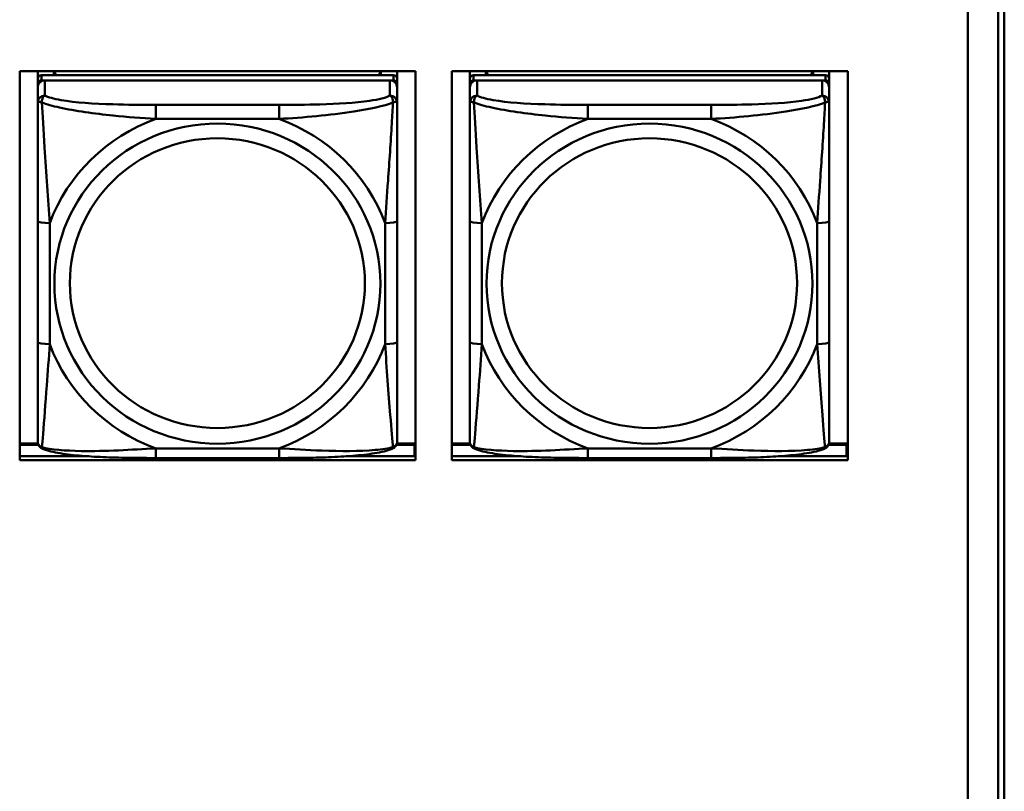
# Model space of a CAD drawing. Header units: inches. Extents: x 2.9 to 75, y -2.3 to 43.7.
# Tile 82 of 155: x 51.7 to 53.3, y 13.5 to 14.7. Entities that reach past the tile are written whole.
import ezdxf

# ---------------------------------------------------------------- set-up
doc = ezdxf.new("R2010")
doc.units = ezdxf.units.IN
doc.header["$MEASUREMENT"] = 0
doc.layers.add('Visible Edges(ROSSANSI)', color=7, linetype='Continuous', lineweight=50)
doc.layers.add('Visible Tangent Edges(ROSSANSI)', color=7, linetype='Continuous', lineweight=50)

msp = doc.modelspace()

# ---------------------------------------------------------------- linework, layer by layer
at = {"layer": 'Visible Edges(ROSSANSI)'}
for p, q in [((53.2403, 15.9876), (53.2403, 11.0343)), ((53.2904, 10.9853), (53.2904, 15.9384)), ((53.3003, 15.9388), (53.3003, 10.9857)), ((51.6824, 14.0065), (51.6824, 14.6452)), ((51.6824, 14.6452), (52.333, 14.6452)), ((51.712, 14.6328), (51.712, 14.6452)), ((51.7386, 14.6386), (51.7386, 14.6452)), ((51.7424, 14.6386), (51.7391, 14.6452)), ((52.2756, 14.6452), (52.2723, 14.6386)), ((52.276, 14.6452), (52.276, 14.6386)), ((52.3026, 14.6452), (52.3026, 14.6328)), ((52.333, 14.6452), (52.333, 14.0065)), ((52.3924, 14.0065), (52.3924, 14.6452)), ((52.3924, 14.6452), (53.043, 14.6452)), ((52.422, 14.6328), (52.422, 14.6452)), ((52.4486, 14.6386), (52.4486, 14.6452)), ((52.4524, 14.6386), (52.4491, 14.6452)), ((52.9856, 14.6452), (52.9823, 14.6386)), ((52.986, 14.6452), (52.986, 14.6386)), ((53.0126, 14.6452), (53.0126, 14.6328)), ((53.043, 14.6452), (53.043, 14.0065)), ((51.712, 14.6328), (51.712, 14.6245)), ((52.2967, 14.6386), (51.718, 14.6386)), ((51.718, 14.6303), (52.2967, 14.6303)), ((52.2908, 14.6303), (51.7239, 14.6303)), ((52.3026, 14.6245), (52.3026, 14.6328)), ((52.422, 14.6328), (52.422, 14.6245)), ((53.0067, 14.6386), (52.428, 14.6386)), ((52.428, 14.6303), (53.0067, 14.6303)), ((53.0008, 14.6303), (52.4339, 14.6303)), ((53.0126, 14.6245), (53.0126, 14.6328)), ((51.712, 14.6187), (51.712, 14.6245)), ((51.712, 14.6187), (51.712, 14.5938)), ((52.3026, 14.6245), (52.3026, 14.6187)), ((52.3026, 14.5938), (52.3026, 14.6187)), ((52.422, 14.6187), (52.422, 14.6245)), ((52.422, 14.6187), (52.422, 14.5938)), ((53.0126, 14.6245), (53.0126, 14.6187)), ((53.0126, 14.5938), (53.0126, 14.6187)), ((51.712, 14.3994), (51.712, 14.2007)), ((52.3026, 14.2007), (52.3026, 14.3994)), ((52.422, 14.3994), (52.422, 14.2007)), ((53.0126, 14.2007), (53.0126, 14.3994)), ((51.7125, 14.0336), (51.6824, 14.0336)), ((51.6824, 14.0313), (51.7133, 14.0313)), ((52.3013, 14.0313), (52.3311, 14.0313)), ((52.333, 14.0336), (52.3021, 14.0336)), ((52.3311, 14.0313), (52.3311, 14.0126)), ((52.4225, 14.0336), (52.3924, 14.0336)), ((52.3924, 14.0313), (52.4233, 14.0313)), ((53.0113, 14.0313), (53.0411, 14.0313)), ((53.043, 14.0336), (53.0121, 14.0336)), ((53.0411, 14.0313), (53.0411, 14.0126)), ((51.6824, 14.0126), (51.796, 14.0126)), ((52.2187, 14.0126), (52.333, 14.0126)), ((52.333, 14.0235), (52.3311, 14.0235)), ((52.3924, 14.0126), (52.506, 14.0126)), ((52.9287, 14.0126), (53.043, 14.0126)), ((53.043, 14.0235), (53.0411, 14.0235)), ((52.333, 14.0065), (51.6824, 14.0065)), ((52.1085, 14.0098), (51.9062, 14.0098)), ((53.043, 14.0065), (52.3924, 14.0065)), ((52.8185, 14.0098), (52.6162, 14.0098))]:
    msp.add_line(p, q, dxfattribs=at)
for centre, major_axis, start_param, end_param in [((51.718, 14.6328), (-0.00591, 0), 4.712389, 6.283185), ((51.718, 14.6245), (-0.00591, 0), 4.712389, 6.283185), ((51.7239, 14.6187), (-0.0118, 0), 4.712389, 6.283185), ((52.2908, 14.6187), (0.0118, 0), 0, 1.570796), ((52.2967, 14.6328), (0.00591, 0), 0, 1.570796), ((52.2967, 14.6245), (0.00591, 0), 0, 1.570796), ((52.428, 14.6328), (-0.00591, 0), 4.712389, 6.283185), ((52.428, 14.6245), (-0.00591, 0), 4.712389, 6.283185), ((52.4339, 14.6187), (-0.0118, 0), 4.712389, 6.283185), ((53.0008, 14.6187), (0.0118, 0), 0, 1.570796), ((53.0067, 14.6328), (0.00591, 0), 0, 1.570796), ((53.0067, 14.6245), (0.00591, 0), 0, 1.570796)]:
    msp.add_ellipse(centre, major_axis=major_axis, ratio=0.981793, start_param=start_param, end_param=end_param, dxfattribs=at)
for points, knots in [([(51.712, 14.5938), (51.712, 14.5847), (51.712, 14.5695), (51.712, 14.5523), (51.712, 14.5259), (51.712, 14.4956), (51.712, 14.4662), (51.712, 14.4438), (51.712, 14.4214), (51.712, 14.3994)], [-0.7968224, -0.7968224, -0.7968224, -0.7968224, -0.6514613, -0.6514613, -0.6514613, -0.427691, -0.427691, -0.427691, -0.2569517, -0.2569517, -0.2569517, -0.2569517]), ([(52.3026, 14.3994), (52.3026, 14.4226), (52.3026, 14.4463), (52.3026, 14.47), (52.3026, 14.5011), (52.3026, 14.5334), (52.3026, 14.5602), (52.3026, 14.5741), (52.3026, 14.5861), (52.3026, 14.5938)], [0.2569537, 0.2569537, 0.2569537, 0.2569537, 0.4371919, 0.4371919, 0.4371919, 0.6739428, 0.6739428, 0.6739428, 0.7963818, 0.7963818, 0.7963818, 0.7963818]), ([(52.422, 14.5938), (52.422, 14.5847), (52.422, 14.5695), (52.422, 14.5523), (52.422, 14.5259), (52.422, 14.4956), (52.422, 14.4662), (52.422, 14.4438), (52.422, 14.4214), (52.422, 14.3994)], [-0.7968224, -0.7968224, -0.7968224, -0.7968224, -0.6514613, -0.6514613, -0.6514613, -0.427691, -0.427691, -0.427691, -0.2569517, -0.2569517, -0.2569517, -0.2569517]), ([(53.0126, 14.3994), (53.0126, 14.4226), (53.0126, 14.4463), (53.0126, 14.47), (53.0126, 14.5011), (53.0126, 14.5334), (53.0126, 14.5602), (53.0126, 14.5741), (53.0126, 14.5861), (53.0126, 14.5938)], [0.2569537, 0.2569537, 0.2569537, 0.2569537, 0.4371919, 0.4371919, 0.4371919, 0.6739428, 0.6739428, 0.6739428, 0.7963818, 0.7963818, 0.7963818, 0.7963818]), ([(51.712, 14.2007), (51.712, 14.1775), (51.712, 14.1541), (51.712, 14.1319), (51.712, 14.1028), (51.712, 14.0745), (51.712, 14.0556), (51.712, 14.0459), (51.712, 14.039), (51.712, 14.0372)], [0.2569537, 0.2569537, 0.2569537, 0.2569537, 0.4371919, 0.4371919, 0.4371919, 0.6739428, 0.6739428, 0.6739428, 0.7963818, 0.7963818, 0.7963818, 0.7963818]), ([(52.3026, 14.0372), (52.3026, 14.0394), (52.3026, 14.0486), (52.3026, 14.0614), (52.3026, 14.0809), (52.3026, 14.1078), (52.3026, 14.1355), (52.3026, 14.1567), (52.3026, 14.1787), (52.3026, 14.2007)], [-0.7968224, -0.7968224, -0.7968224, -0.7968224, -0.6514613, -0.6514613, -0.6514613, -0.427691, -0.427691, -0.427691, -0.2569517, -0.2569517, -0.2569517, -0.2569517]), ([(52.422, 14.2007), (52.422, 14.1775), (52.422, 14.1541), (52.422, 14.1319), (52.422, 14.1028), (52.422, 14.0745), (52.422, 14.0556), (52.422, 14.0459), (52.422, 14.039), (52.422, 14.0372)], [0.2569537, 0.2569537, 0.2569537, 0.2569537, 0.4371919, 0.4371919, 0.4371919, 0.6739428, 0.6739428, 0.6739428, 0.7963818, 0.7963818, 0.7963818, 0.7963818]), ([(53.0126, 14.0372), (53.0126, 14.0394), (53.0126, 14.0486), (53.0126, 14.0614), (53.0126, 14.0809), (53.0126, 14.1078), (53.0126, 14.1355), (53.0126, 14.1567), (53.0126, 14.1787), (53.0126, 14.2007)], [-0.7968224, -0.7968224, -0.7968224, -0.7968224, -0.6514613, -0.6514613, -0.6514613, -0.427691, -0.427691, -0.427691, -0.2569517, -0.2569517, -0.2569517, -0.2569517]), ([(51.7201, 14.0249), (51.719, 14.0254), (51.7179, 14.026), (51.716, 14.0275), (51.7151, 14.0285), (51.7137, 14.0304), (51.7132, 14.0314), (51.7125, 14.0333), (51.7123, 14.0342), (51.7121, 14.0358), (51.712, 14.0366), (51.712, 14.0372)], [0.02510739, 0.02510739, 0.02510739, 0.02510739, 0.03073999, 0.03073999, 0.03637259, 0.03637259, 0.0420052, 0.0420052, 0.0476378, 0.0476378, 0.0532704, 0.0532704, 0.0532704, 0.0532704]), ([(52.2946, 14.0249), (52.2956, 14.0254), (52.2967, 14.026), (52.2987, 14.0275), (52.2995, 14.0285), (52.3009, 14.0304), (52.3014, 14.0314), (52.3021, 14.0333), (52.3023, 14.0342), (52.3026, 14.0358), (52.3026, 14.0366), (52.3026, 14.0372)], [0.02510739, 0.02510739, 0.02510739, 0.02510739, 0.03073999, 0.03073999, 0.03637259, 0.03637259, 0.0420052, 0.0420052, 0.0476378, 0.0476378, 0.0532704, 0.0532704, 0.0532704, 0.0532704]), ([(52.4301, 14.0249), (52.429, 14.0254), (52.4279, 14.026), (52.426, 14.0275), (52.4251, 14.0285), (52.4237, 14.0304), (52.4232, 14.0314), (52.4225, 14.0333), (52.4223, 14.0342), (52.4221, 14.0358), (52.422, 14.0366), (52.422, 14.0372)], [0.02510739, 0.02510739, 0.02510739, 0.02510739, 0.03073999, 0.03073999, 0.03637259, 0.03637259, 0.0420052, 0.0420052, 0.0476378, 0.0476378, 0.0532704, 0.0532704, 0.0532704, 0.0532704]), ([(53.0046, 14.0249), (53.0056, 14.0254), (53.0067, 14.026), (53.0087, 14.0275), (53.0095, 14.0285), (53.0109, 14.0304), (53.0114, 14.0314), (53.0121, 14.0333), (53.0123, 14.0342), (53.0126, 14.0358), (53.0126, 14.0366), (53.0126, 14.0372)], [0.02510739, 0.02510739, 0.02510739, 0.02510739, 0.03073999, 0.03073999, 0.03637259, 0.03637259, 0.0420052, 0.0420052, 0.0476378, 0.0476378, 0.0532704, 0.0532704, 0.0532704, 0.0532704]), ([(51.9062, 14.0098), (51.8926, 14.0098), (51.879, 14.0099), (51.8517, 14.0102), (51.8381, 14.0105), (51.8112, 14.0116), (51.7979, 14.0123), (51.7723, 14.0144), (51.7601, 14.0158), (51.738, 14.0194), (51.7285, 14.0214), (51.7201, 14.0249)], [0.2569517, 0.2569517, 0.2569517, 0.2569517, 0.3597049, 0.3597049, 0.4624581, 0.4624581, 0.5652112, 0.5652112, 0.6679644, 0.6679644, 0.7707176, 0.7707176, 0.7707176, 0.7707176]), ([(52.2946, 14.0249), (52.2861, 14.0214), (52.2766, 14.0194), (52.2546, 14.0158), (52.2424, 14.0145), (52.2167, 14.0123), (52.2034, 14.0116), (52.1766, 14.0105), (52.163, 14.0102), (52.1357, 14.0099), (52.122, 14.0098), (52.1085, 14.0098)], [-0.7703505, -0.7703505, -0.7703505, -0.7703505, -0.6676711, -0.6676711, -0.5649918, -0.5649918, -0.4623124, -0.4623124, -0.3596331, -0.3596331, -0.2569537, -0.2569537, -0.2569537, -0.2569537]), ([(52.6162, 14.0098), (52.6026, 14.0098), (52.589, 14.0099), (52.5617, 14.0102), (52.5481, 14.0105), (52.5212, 14.0116), (52.5079, 14.0123), (52.4823, 14.0144), (52.4701, 14.0158), (52.448, 14.0194), (52.4385, 14.0214), (52.4301, 14.0249)], [0.2569517, 0.2569517, 0.2569517, 0.2569517, 0.3597049, 0.3597049, 0.4624581, 0.4624581, 0.5652112, 0.5652112, 0.6679644, 0.6679644, 0.7707176, 0.7707176, 0.7707176, 0.7707176]), ([(53.0046, 14.0249), (52.9961, 14.0214), (52.9866, 14.0194), (52.9646, 14.0158), (52.9524, 14.0145), (52.9267, 14.0123), (52.9134, 14.0116), (52.8866, 14.0105), (52.873, 14.0102), (52.8457, 14.0099), (52.832, 14.0098), (52.8185, 14.0098)], [-0.7703505, -0.7703505, -0.7703505, -0.7703505, -0.6676711, -0.6676711, -0.5649918, -0.5649918, -0.4623124, -0.4623124, -0.3596331, -0.3596331, -0.2569537, -0.2569537, -0.2569537, -0.2569537])]:
    msp.add_open_spline(points, degree=3, knots=knots, dxfattribs=at)
at = {"layer": 'Visible Tangent Edges(ROSSANSI)'}
for p, q in [((51.718, 14.6303), (51.718, 14.6386)), ((51.7239, 14.6054), (51.7239, 14.6303)), ((52.2908, 14.6303), (52.2908, 14.6054)), ((52.2967, 14.6386), (52.2967, 14.6303)), ((52.428, 14.6303), (52.428, 14.6386)), ((52.4339, 14.6054), (52.4339, 14.6303)), ((53.0008, 14.6303), (53.0008, 14.6054)), ((53.0067, 14.6386), (53.0067, 14.6303)), ((51.9062, 14.59), (51.9062, 14.5669)), ((52.1085, 14.59), (51.9062, 14.59)), ((52.1085, 14.59), (52.1085, 14.5669)), ((52.6162, 14.59), (52.6162, 14.5669)), ((52.8185, 14.59), (52.6162, 14.59)), ((52.8185, 14.59), (52.8185, 14.5669)), ((51.9062, 14.5669), (52.1085, 14.5669)), ((52.6162, 14.5669), (52.8185, 14.5669)), ((51.7317, 14.197), (51.7317, 14.3956)), ((52.2829, 14.3956), (52.2829, 14.197)), ((52.4417, 14.197), (52.4417, 14.3956)), ((52.9929, 14.3956), (52.9929, 14.197)), ((52.1085, 14.0257), (51.9062, 14.0257)), ((51.9062, 14.0098), (51.9062, 14.0257)), ((52.1085, 14.0098), (52.1085, 14.0257)), ((52.8185, 14.0257), (52.6162, 14.0257)), ((52.6162, 14.0098), (52.6162, 14.0257)), ((52.8185, 14.0098), (52.8185, 14.0257))]:
    msp.add_line(p, q, dxfattribs=at)
for centre, major_axis, ratio, start_param, end_param in [((51.7239, 14.5938), (-0.0118, 0), 0.981793, 4.712389, 6.283185), ((52.2908, 14.5938), (0.0118, 0), 0.981793, 0, 1.570796), ((52.4339, 14.5938), (-0.0118, 0), 0.981793, 4.712389, 6.283185), ((53.0008, 14.5938), (0.0118, 0), 0.981793, 0, 1.570796), ((52.0073, 14.2963), (-0.2936, 0), 0.981793, 5.064156, 5.931419), ((52.0073, 14.2963), (0.2936, 0), 0.981793, 0.351767, 1.21903), ((52.7173, 14.2963), (-0.2936, 0), 0.981793, 5.064156, 5.931419), ((52.7173, 14.2963), (0.2936, 0), 0.981793, 0.351767, 1.21903), ((51.7317, 14.3994), (-0.0197, 0), 0.189952, 0, 1.570796), ((52.2829, 14.3994), (0.0197, 0), 0.189952, 4.712389, 6.283185), ((52.4417, 14.3994), (-0.0197, 0), 0.189952, 0, 1.570796), ((52.9929, 14.3994), (0.0197, 0), 0.189952, 4.712389, 6.283185), ((51.7317, 14.2007), (-0.0197, 0), 0.189952, 0, 1.570796), ((52.0073, 14.2963), (-0.2936, 0), 0.981793, 0.351767, 1.21903), ((52.0073, 14.2963), (0.2936, 0), 0.981793, 5.064156, 5.931419), ((52.2829, 14.2007), (0.0197, 0), 0.189952, 4.712389, 6.283185), ((52.4417, 14.2007), (-0.0197, 0), 0.189952, 0, 1.570796), ((52.7173, 14.2963), (-0.2936, 0), 0.981793, 0.351767, 1.21903), ((52.7173, 14.2963), (0.2936, 0), 0.981793, 5.064156, 5.931419), ((52.9929, 14.2007), (0.0197, 0), 0.189952, 4.712389, 6.283185)]:
    msp.add_ellipse(centre, major_axis=major_axis, ratio=ratio, start_param=start_param, end_param=end_param, dxfattribs=at)
for centre, major_axis in [((52.0073, 14.2963), (-0.2678, 0)), ((52.7173, 14.2963), (-0.2678, 0)), ((52.0073, 14.2971), (-0.2424, 0)), ((52.7173, 14.2971), (-0.2424, 0))]:
    msp.add_ellipse(centre, major_axis=major_axis, ratio=0.981793, dxfattribs=at)
for points, knots in [([(51.712, 14.5938), (51.712, 14.5941), (51.7121, 14.5943), (51.7124, 14.5946), (51.7125, 14.5948), (51.7129, 14.5949), (51.7131, 14.595), (51.7134, 14.595), (51.7135, 14.595), (51.714, 14.595), (51.7143, 14.595), (51.7152, 14.5949), (51.7159, 14.5948), (51.7173, 14.5944), (51.7181, 14.5942), (51.7189, 14.5939)], [-0.0532704, -0.0532704, -0.0532704, -0.0532704, -0.04377373, -0.04377373, -0.03521335, -0.03521335, -0.02986312, -0.02986312, -0.02651922, -0.02651922, -0.01983142, -0.01983142, -0.00913095, -0.00913095, 0.00023197, 0.00023197, 0.00023197, 0.00023197]), ([(51.7189, 14.5939), (51.7189, 14.595), (51.7189, 14.596), (51.7192, 14.5981), (51.7194, 14.599), (51.7198, 14.6005), (51.72, 14.601), (51.7203, 14.6017), (51.7204, 14.6019), (51.7208, 14.6025), (51.721, 14.6028), (51.7215, 14.6036), (51.7219, 14.604), (51.7228, 14.6048), (51.7233, 14.6051), (51.7239, 14.6054)], [-0.00023197, -0.00023197, -0.00023197, -0.00023197, 0.00913095, 0.00913095, 0.01983142, 0.01983142, 0.02651922, 0.02651922, 0.02986312, 0.02986312, 0.03521335, 0.03521335, 0.04377373, 0.04377373, 0.0532704, 0.0532704, 0.0532704, 0.0532704]), ([(51.7189, 14.5939), (51.7265, 14.591), (51.7366, 14.5881), (51.7736, 14.5799), (51.8053, 14.5757), (51.8596, 14.5701), (51.8828, 14.5682), (51.9062, 14.5669)], [-0.7478145, -0.7478145, -0.7478145, -0.7478145, -0.6493253, -0.6493253, -0.427691, -0.427691, -0.2569537, -0.2569537, -0.2569537, -0.2569537]), ([(51.7317, 14.3956), (51.7293, 14.4353), (51.726, 14.4775), (51.7214, 14.5475), (51.7198, 14.5749), (51.7189, 14.5939)], [0.2569517, 0.2569517, 0.2569517, 0.2569517, 0.5559983, 0.5559983, 0.7482818, 0.7482818, 0.7482818, 0.7482818]), ([(51.9062, 14.59), (51.8825, 14.59), (51.8585, 14.5901), (51.8352, 14.5909), (51.8045, 14.5918), (51.7736, 14.5938), (51.7504, 14.5978), (51.7383, 14.5999), (51.7287, 14.6025), (51.7239, 14.6054)], [0.2569537, 0.2569537, 0.2569537, 0.2569537, 0.4371919, 0.4371919, 0.4371919, 0.6739428, 0.6739428, 0.6739428, 0.7963818, 0.7963818, 0.7963818, 0.7963818]), ([(52.2908, 14.6054), (52.2851, 14.6019), (52.2726, 14.5989), (52.2573, 14.5967), (52.2339, 14.5933), (52.2048, 14.5916), (52.1757, 14.5908), (52.1535, 14.5901), (52.1309, 14.59), (52.1085, 14.59)], [-0.7968224, -0.7968224, -0.7968224, -0.7968224, -0.6514613, -0.6514613, -0.6514613, -0.427691, -0.427691, -0.427691, -0.2569517, -0.2569517, -0.2569517, -0.2569517]), ([(52.1085, 14.5669), (52.1489, 14.5692), (52.1913, 14.573), (52.257, 14.583), (52.2814, 14.5881), (52.2957, 14.5939)], [0.2569517, 0.2569517, 0.2569517, 0.2569517, 0.5559983, 0.5559983, 0.7482818, 0.7482818, 0.7482818, 0.7482818]), ([(52.2957, 14.5939), (52.2953, 14.5839), (52.2946, 14.5719), (52.2921, 14.5298), (52.2898, 14.4966), (52.286, 14.4416), (52.2843, 14.4185), (52.2829, 14.3956)], [-0.7478145, -0.7478145, -0.7478145, -0.7478145, -0.6493253, -0.6493253, -0.427691, -0.427691, -0.2569537, -0.2569537, -0.2569537, -0.2569537]), ([(52.2908, 14.6054), (52.2913, 14.6051), (52.2918, 14.6048), (52.2927, 14.604), (52.2931, 14.6036), (52.2937, 14.6028), (52.2939, 14.6025), (52.2942, 14.6019), (52.2943, 14.6017), (52.2946, 14.601), (52.2948, 14.6005), (52.2953, 14.599), (52.2955, 14.5981), (52.2957, 14.596), (52.2958, 14.595), (52.2957, 14.5939)], [-0.0532704, -0.0532704, -0.0532704, -0.0532704, -0.04377373, -0.04377373, -0.03521335, -0.03521335, -0.02986312, -0.02986312, -0.02651922, -0.02651922, -0.01983142, -0.01983142, -0.00913095, -0.00913095, 0.00023197, 0.00023197, 0.00023197, 0.00023197]), ([(52.2957, 14.5939), (52.2966, 14.5942), (52.2973, 14.5944), (52.2988, 14.5948), (52.2994, 14.5949), (52.3004, 14.595), (52.3007, 14.595), (52.3011, 14.595), (52.3012, 14.595), (52.3015, 14.595), (52.3017, 14.5949), (52.3021, 14.5948), (52.3023, 14.5946), (52.3025, 14.5943), (52.3026, 14.5941), (52.3026, 14.5938)], [-0.00023197, -0.00023197, -0.00023197, -0.00023197, 0.00913095, 0.00913095, 0.01983142, 0.01983142, 0.02651922, 0.02651922, 0.02986312, 0.02986312, 0.03521335, 0.03521335, 0.04377373, 0.04377373, 0.0532704, 0.0532704, 0.0532704, 0.0532704]), ([(52.422, 14.5938), (52.422, 14.5941), (52.4221, 14.5943), (52.4224, 14.5946), (52.4225, 14.5948), (52.4229, 14.5949), (52.4231, 14.595), (52.4234, 14.595), (52.4235, 14.595), (52.424, 14.595), (52.4243, 14.595), (52.4252, 14.5949), (52.4259, 14.5948), (52.4273, 14.5944), (52.4281, 14.5942), (52.4289, 14.5939)], [-0.0532704, -0.0532704, -0.0532704, -0.0532704, -0.04377373, -0.04377373, -0.03521335, -0.03521335, -0.02986312, -0.02986312, -0.02651922, -0.02651922, -0.01983142, -0.01983142, -0.00913095, -0.00913095, 0.00023197, 0.00023197, 0.00023197, 0.00023197]), ([(52.4289, 14.5939), (52.4289, 14.595), (52.4289, 14.596), (52.4292, 14.5981), (52.4294, 14.599), (52.4298, 14.6005), (52.43, 14.601), (52.4303, 14.6017), (52.4304, 14.6019), (52.4308, 14.6025), (52.431, 14.6028), (52.4315, 14.6036), (52.4319, 14.604), (52.4328, 14.6048), (52.4333, 14.6051), (52.4339, 14.6054)], [-0.00023197, -0.00023197, -0.00023197, -0.00023197, 0.00913095, 0.00913095, 0.01983142, 0.01983142, 0.02651922, 0.02651922, 0.02986312, 0.02986312, 0.03521335, 0.03521335, 0.04377373, 0.04377373, 0.0532704, 0.0532704, 0.0532704, 0.0532704]), ([(52.4289, 14.5939), (52.4365, 14.591), (52.4466, 14.5881), (52.4836, 14.5799), (52.5153, 14.5757), (52.5696, 14.5701), (52.5928, 14.5682), (52.6162, 14.5669)], [-0.7478145, -0.7478145, -0.7478145, -0.7478145, -0.6493253, -0.6493253, -0.427691, -0.427691, -0.2569537, -0.2569537, -0.2569537, -0.2569537]), ([(52.4417, 14.3956), (52.4393, 14.4353), (52.436, 14.4775), (52.4314, 14.5475), (52.4298, 14.5749), (52.4289, 14.5939)], [0.2569517, 0.2569517, 0.2569517, 0.2569517, 0.5559983, 0.5559983, 0.7482818, 0.7482818, 0.7482818, 0.7482818]), ([(52.6162, 14.59), (52.5925, 14.59), (52.5685, 14.5901), (52.5452, 14.5909), (52.5145, 14.5918), (52.4836, 14.5938), (52.4604, 14.5978), (52.4483, 14.5999), (52.4387, 14.6025), (52.4339, 14.6054)], [0.2569537, 0.2569537, 0.2569537, 0.2569537, 0.4371919, 0.4371919, 0.4371919, 0.6739428, 0.6739428, 0.6739428, 0.7963818, 0.7963818, 0.7963818, 0.7963818]), ([(53.0008, 14.6054), (52.9951, 14.6019), (52.9826, 14.5989), (52.9673, 14.5967), (52.9439, 14.5933), (52.9148, 14.5916), (52.8857, 14.5908), (52.8635, 14.5901), (52.8409, 14.59), (52.8185, 14.59)], [-0.7968224, -0.7968224, -0.7968224, -0.7968224, -0.6514613, -0.6514613, -0.6514613, -0.427691, -0.427691, -0.427691, -0.2569517, -0.2569517, -0.2569517, -0.2569517]), ([(52.8185, 14.5669), (52.8589, 14.5692), (52.9013, 14.573), (52.967, 14.583), (52.9914, 14.5881), (53.0057, 14.5939)], [0.2569517, 0.2569517, 0.2569517, 0.2569517, 0.5559983, 0.5559983, 0.7482818, 0.7482818, 0.7482818, 0.7482818]), ([(53.0057, 14.5939), (53.0053, 14.5839), (53.0046, 14.5719), (53.0021, 14.5298), (52.9998, 14.4966), (52.996, 14.4416), (52.9943, 14.4185), (52.9929, 14.3956)], [-0.7478145, -0.7478145, -0.7478145, -0.7478145, -0.6493253, -0.6493253, -0.427691, -0.427691, -0.2569537, -0.2569537, -0.2569537, -0.2569537]), ([(53.0008, 14.6054), (53.0013, 14.6051), (53.0018, 14.6048), (53.0027, 14.604), (53.0031, 14.6036), (53.0037, 14.6028), (53.0039, 14.6025), (53.0042, 14.6019), (53.0043, 14.6017), (53.0046, 14.601), (53.0048, 14.6005), (53.0053, 14.599), (53.0055, 14.5981), (53.0057, 14.596), (53.0058, 14.595), (53.0057, 14.5939)], [-0.0532704, -0.0532704, -0.0532704, -0.0532704, -0.04377373, -0.04377373, -0.03521335, -0.03521335, -0.02986312, -0.02986312, -0.02651922, -0.02651922, -0.01983142, -0.01983142, -0.00913095, -0.00913095, 0.00023197, 0.00023197, 0.00023197, 0.00023197]), ([(53.0057, 14.5939), (53.0066, 14.5942), (53.0073, 14.5944), (53.0088, 14.5948), (53.0094, 14.5949), (53.0104, 14.595), (53.0107, 14.595), (53.0111, 14.595), (53.0112, 14.595), (53.0115, 14.595), (53.0117, 14.5949), (53.0121, 14.5948), (53.0123, 14.5946), (53.0125, 14.5943), (53.0126, 14.5941), (53.0126, 14.5938)], [-0.00023197, -0.00023197, -0.00023197, -0.00023197, 0.00913095, 0.00913095, 0.01983142, 0.01983142, 0.02651922, 0.02651922, 0.02986312, 0.02986312, 0.03521335, 0.03521335, 0.04377373, 0.04377373, 0.0532704, 0.0532704, 0.0532704, 0.0532704]), ([(51.7189, 14.0276), (51.7194, 14.0326), (51.72, 14.0402), (51.7225, 14.0708), (51.7248, 14.0999), (51.7287, 14.1514), (51.7303, 14.174), (51.7317, 14.197)], [-0.7478145, -0.7478145, -0.7478145, -0.7478145, -0.6493253, -0.6493253, -0.427691, -0.427691, -0.2569537, -0.2569537, -0.2569537, -0.2569537]), ([(52.2829, 14.197), (52.2853, 14.1572), (52.2886, 14.1162), (52.2932, 14.0573), (52.2948, 14.0368), (52.2957, 14.0276)], [0.2569517, 0.2569517, 0.2569517, 0.2569517, 0.5559983, 0.5559983, 0.7482818, 0.7482818, 0.7482818, 0.7482818]), ([(52.4289, 14.0276), (52.4294, 14.0326), (52.43, 14.0402), (52.4325, 14.0708), (52.4348, 14.0999), (52.4387, 14.1514), (52.4403, 14.174), (52.4417, 14.197)], [-0.7478145, -0.7478145, -0.7478145, -0.7478145, -0.6493253, -0.6493253, -0.427691, -0.427691, -0.2569537, -0.2569537, -0.2569537, -0.2569537]), ([(52.9929, 14.197), (52.9953, 14.1572), (52.9986, 14.1162), (53.0032, 14.0573), (53.0048, 14.0368), (53.0057, 14.0276)], [0.2569517, 0.2569517, 0.2569517, 0.2569517, 0.5559983, 0.5559983, 0.7482818, 0.7482818, 0.7482818, 0.7482818]), ([(51.7189, 14.0276), (51.7181, 14.0278), (51.7173, 14.0282), (51.7159, 14.029), (51.7152, 14.0295), (51.7143, 14.0305), (51.714, 14.0309), (51.7135, 14.0315), (51.7134, 14.0317), (51.7131, 14.0323), (51.7129, 14.0326), (51.7125, 14.0336), (51.7124, 14.0343), (51.7121, 14.0357), (51.712, 14.0364), (51.712, 14.0372)], [-0.00023197, -0.00023197, -0.00023197, -0.00023197, 0.00913095, 0.00913095, 0.01983142, 0.01983142, 0.02651922, 0.02651922, 0.02986312, 0.02986312, 0.03521335, 0.03521335, 0.04377373, 0.04377373, 0.0532704, 0.0532704, 0.0532704, 0.0532704]), ([(51.7201, 14.0249), (51.7199, 14.025), (51.7198, 14.0251), (51.7194, 14.0254), (51.7192, 14.0257), (51.7189, 14.0266), (51.7189, 14.027), (51.7189, 14.0276)], [-0.02510739, -0.02510739, -0.02510739, -0.02510739, -0.01983142, -0.01983142, -0.00913095, -0.00913095, 0.00023197, 0.00023197, 0.00023197, 0.00023197]), ([(51.9062, 14.0257), (51.8657, 14.0234), (51.8233, 14.0207), (51.7577, 14.0217), (51.7333, 14.0236), (51.7189, 14.0276)], [0.2569517, 0.2569517, 0.2569517, 0.2569517, 0.5559983, 0.5559983, 0.7482818, 0.7482818, 0.7482818, 0.7482818]), ([(52.2957, 14.0276), (52.2881, 14.0256), (52.2781, 14.024), (52.241, 14.0207), (52.2093, 14.0209), (52.1551, 14.0229), (52.1318, 14.0243), (52.1085, 14.0257)], [-0.7478145, -0.7478145, -0.7478145, -0.7478145, -0.6493253, -0.6493253, -0.427691, -0.427691, -0.2569537, -0.2569537, -0.2569537, -0.2569537]), ([(52.2957, 14.0276), (52.2958, 14.027), (52.2957, 14.0266), (52.2955, 14.0257), (52.2953, 14.0254), (52.2949, 14.0251), (52.2947, 14.025), (52.2946, 14.0249)], [-0.00023197, -0.00023197, -0.00023197, -0.00023197, 0.00913095, 0.00913095, 0.01983142, 0.01983142, 0.02510739, 0.02510739, 0.02510739, 0.02510739]), ([(52.3026, 14.0372), (52.3026, 14.0364), (52.3025, 14.0357), (52.3023, 14.0343), (52.3021, 14.0336), (52.3017, 14.0326), (52.3015, 14.0323), (52.3012, 14.0317), (52.3011, 14.0315), (52.3007, 14.0309), (52.3004, 14.0305), (52.2994, 14.0295), (52.2988, 14.029), (52.2973, 14.0282), (52.2966, 14.0278), (52.2957, 14.0276)], [-0.0532704, -0.0532704, -0.0532704, -0.0532704, -0.04377373, -0.04377373, -0.03521335, -0.03521335, -0.02986312, -0.02986312, -0.02651922, -0.02651922, -0.01983142, -0.01983142, -0.00913095, -0.00913095, 0.00023197, 0.00023197, 0.00023197, 0.00023197]), ([(52.4289, 14.0276), (52.4281, 14.0278), (52.4273, 14.0282), (52.4259, 14.029), (52.4252, 14.0295), (52.4243, 14.0305), (52.424, 14.0309), (52.4235, 14.0315), (52.4234, 14.0317), (52.4231, 14.0323), (52.4229, 14.0326), (52.4225, 14.0336), (52.4224, 14.0343), (52.4221, 14.0357), (52.422, 14.0364), (52.422, 14.0372)], [-0.00023197, -0.00023197, -0.00023197, -0.00023197, 0.00913095, 0.00913095, 0.01983142, 0.01983142, 0.02651922, 0.02651922, 0.02986312, 0.02986312, 0.03521335, 0.03521335, 0.04377373, 0.04377373, 0.0532704, 0.0532704, 0.0532704, 0.0532704]), ([(52.4301, 14.0249), (52.4299, 14.025), (52.4298, 14.0251), (52.4294, 14.0254), (52.4292, 14.0257), (52.4289, 14.0266), (52.4289, 14.027), (52.4289, 14.0276)], [-0.02510739, -0.02510739, -0.02510739, -0.02510739, -0.01983142, -0.01983142, -0.00913095, -0.00913095, 0.00023197, 0.00023197, 0.00023197, 0.00023197]), ([(52.6162, 14.0257), (52.5757, 14.0234), (52.5333, 14.0207), (52.4677, 14.0217), (52.4433, 14.0236), (52.4289, 14.0276)], [0.2569517, 0.2569517, 0.2569517, 0.2569517, 0.5559983, 0.5559983, 0.7482818, 0.7482818, 0.7482818, 0.7482818]), ([(53.0057, 14.0276), (52.9981, 14.0256), (52.9881, 14.024), (52.951, 14.0207), (52.9193, 14.0209), (52.8651, 14.0229), (52.8418, 14.0243), (52.8185, 14.0257)], [-0.7478145, -0.7478145, -0.7478145, -0.7478145, -0.6493253, -0.6493253, -0.427691, -0.427691, -0.2569537, -0.2569537, -0.2569537, -0.2569537]), ([(53.0057, 14.0276), (53.0058, 14.027), (53.0057, 14.0266), (53.0055, 14.0257), (53.0053, 14.0254), (53.0049, 14.0251), (53.0047, 14.025), (53.0046, 14.0249)], [-0.00023197, -0.00023197, -0.00023197, -0.00023197, 0.00913095, 0.00913095, 0.01983142, 0.01983142, 0.02510739, 0.02510739, 0.02510739, 0.02510739]), ([(53.0126, 14.0372), (53.0126, 14.0364), (53.0125, 14.0357), (53.0123, 14.0343), (53.0121, 14.0336), (53.0117, 14.0326), (53.0115, 14.0323), (53.0112, 14.0317), (53.0111, 14.0315), (53.0107, 14.0309), (53.0104, 14.0305), (53.0094, 14.0295), (53.0088, 14.029), (53.0073, 14.0282), (53.0066, 14.0278), (53.0057, 14.0276)], [-0.0532704, -0.0532704, -0.0532704, -0.0532704, -0.04377373, -0.04377373, -0.03521335, -0.03521335, -0.02986312, -0.02986312, -0.02651922, -0.02651922, -0.01983142, -0.01983142, -0.00913095, -0.00913095, 0.00023197, 0.00023197, 0.00023197, 0.00023197])]:
    msp.add_open_spline(points, degree=3, knots=knots, dxfattribs=at)

doc.saveas('drawing.dxf')
